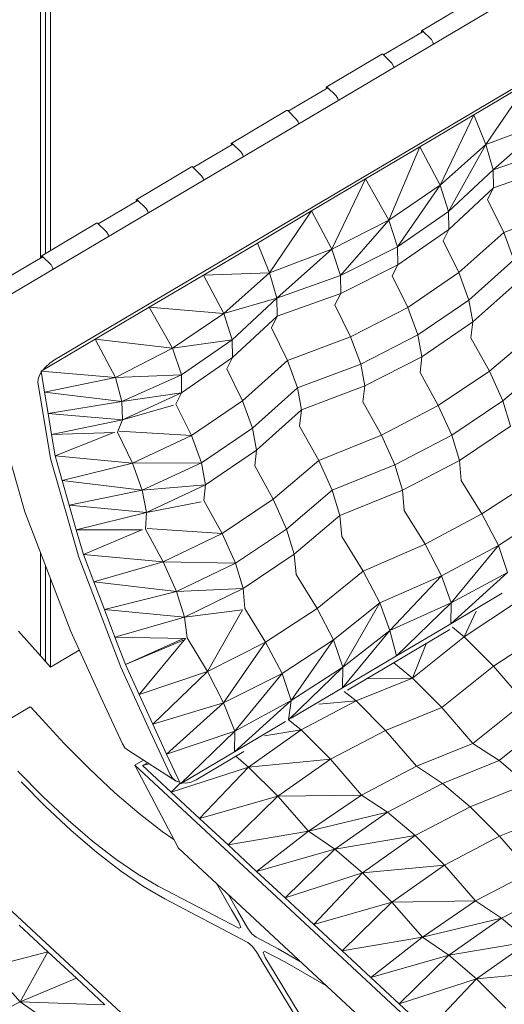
# Model space of a CAD drawing. Header units: millimetres. Extents: x -36631 to 27388, y -24993 to 6945.
# Tile 35 of 64: x -17360 to -17003, y -8855 to -8128. Entities that reach past the tile are written whole.
import ezdxf

# ---------------------------------------------------------------- set-up
doc = ezdxf.new("R2010")
doc.units = ezdxf.units.MM
doc.header["$MEASUREMENT"] = 0
doc.layers.add('Nuevo_08_E_Envans secs', color=7, linetype='Continuous')
doc.layers.add('Nuevo_09_EI_Mobiliari general', color=7, linetype='Continuous')
doc.layers.add('Nuevo_08_E_Envans secs_Pluma_Nº__47', color=7, linetype='Continuous', lineweight=20)
doc.layers.add('Nuevo_09_EI_Mobiliari general_Pluma_Nº__1', color=7, linetype='Continuous', lineweight=5)

# ---------------------------------------------------------------- blocks, each defined once
blk = doc.blocks.new('Elem Sección_356_1')
at = {"layer": 'Nuevo_09_EI_Mobiliari general_Pluma_Nº__1', "color": 7, "linetype": 'Continuous', "lineweight": 5}
for p, q in [((-17231.08, -8911.41), (-17378.28, -8774.74)), ((-17360.76, -8796.22), (-17339.72, -8815.76)), ((-17339.72, -8815.76), (-17382.89, -8827.09)), ((-17339.72, -8815.76), (-17360.22, -8852.78)), ((-17339.72, -8815.76), (-17318.68, -8835.29)), ((-17382.89, -8827.09), (-17360.22, -8852.78)), ((-17318.68, -8835.29), (-17360.22, -8852.78)), ((-17297.64, -8854.83), (-17318.68, -8835.29)), ((-17360.22, -8852.78), (-17400.91, -8873.43)), ((-17340.81, -8866.16), (-17360.22, -8852.78)), ((-17297.64, -8854.83), (-17360.22, -8852.78))]:
    blk.add_line(p, q, dxfattribs=at)
blk = doc.blocks.new('Elem Sección_357_1')
at = {"layer": 'Nuevo_09_EI_Mobiliari general_Pluma_Nº__1', "color": 7, "linetype": 'Continuous', "lineweight": 5}
for p, q in [((-16758.76, -7970.43), (-17376.68, -8336.36)), ((-16716.79, -8013.14), (-17334.71, -8379.07)), ((-17023.16, -8111.93), (-17064.09, -8136.17)), ((-17062.86, -8136.67), (-17092.09, -8153.98)), ((-17063.86, -8137.26), (-17064.09, -8136.17)), ((-17064.09, -8136.17), (-17063.32, -8136.21)), ((-17063.32, -8136.21), (-17056.7, -8142.68)), ((-17056.7, -8142.68), (-17055.54, -8144.53)), ((-17055.54, -8144.53), (-17055.22, -8146)), ((-17093.33, -8153.49), (-17134.26, -8177.73)), ((-17093.33, -8153.49), (-17092.56, -8153.53)), ((-17092.56, -8153.53), (-17085.94, -8159.99)), ((-17085.94, -8159.99), (-17084.77, -8161.85)), ((-17084.77, -8161.85), (-17084.46, -8163.31)), ((-17133.02, -8178.22), (-17162.26, -8195.53)), ((-17134.03, -8178.81), (-17134.26, -8177.73)), ((-17134.26, -8177.73), (-17133.49, -8177.77)), ((-17133.49, -8177.77), (-17126.87, -8184.23)), ((-16985.49, -8174.62), (-17025.4, -8198.25)), ((-16985.49, -8174.62), (-17016.62, -8220.2)), ((-17126.87, -8184.23), (-17125.7, -8186.09)), ((-17125.7, -8186.09), (-17125.39, -8187.55)), ((-17163.5, -8195.04), (-17204.43, -8219.28)), ((-17163.5, -8195.04), (-17162.72, -8195.08)), ((-17162.72, -8195.08), (-17156.1, -8201.55)), ((-17156.1, -8201.55), (-17154.94, -8203.4)), ((-17025.4, -8198.25), (-17065.3, -8221.89)), ((-17025.4, -8198.25), (-17050.31, -8250.16)), ((-17025.4, -8198.25), (-17016.62, -8220.2)), ((-17154.94, -8203.4), (-17154.62, -8204.86)), ((-16970.5, -8202.89), (-17016.62, -8220.2)), ((-16970.5, -8202.89), (-17011.02, -8238.91)), ((-17203.19, -8219.77), (-17232.43, -8237.09)), ((-17204.19, -8220.37), (-17204.43, -8219.28)), ((-17204.43, -8219.28), (-17203.65, -8219.32)), ((-17203.65, -8219.32), (-17197.03, -8225.78)), ((-17065.3, -8221.89), (-17105.21, -8245.52)), ((-17065.3, -8221.89), (-17088.1, -8275.94)), ((-17065.3, -8221.89), (-17050.31, -8250.16)), ((-17016.62, -8220.2), (-17050.31, -8250.16)), ((-17016.62, -8220.2), (-17044.02, -8269.58)), ((-17016.62, -8220.2), (-17011.02, -8238.91)), ((-16964.2, -8222.31), (-17011.02, -8238.91)), ((-17197.03, -8225.78), (-17195.87, -8227.64)), ((-17195.87, -8227.64), (-17195.56, -8229.1)), ((-17233.66, -8236.59), (-17274.59, -8260.83)), ((-17233.66, -8236.59), (-17232.89, -8236.63)), ((-17232.89, -8236.63), (-17226.27, -8243.1)), ((-16963.99, -8235.54), (-17010.81, -8252.14)), ((-17226.27, -8243.1), (-17225.1, -8244.95)), ((-17225.1, -8244.95), (-17224.79, -8246.41)), ((-17105.21, -8245.52), (-17145.12, -8269.15)), ((-17105.21, -8245.52), (-17130.13, -8297.42)), ((-17105.21, -8245.52), (-17088.1, -8275.94)), ((-17011.02, -8238.91), (-17044.02, -8269.58)), ((-17011.02, -8238.91), (-17010.81, -8252.14)), ((-17050.31, -8250.16), (-17088.1, -8275.94)), ((-17050.31, -8250.16), (-17081.57, -8295.6)), ((-17050.31, -8250.16), (-17044.02, -8269.58)), ((-17010.81, -8252.14), (-17043.81, -8282.8)), ((-17010.81, -8252.14), (-17015.15, -8260.73)), ((-17273.36, -8261.32), (-17302.59, -8278.64)), ((-17274.36, -8261.92), (-17274.59, -8260.83)), ((-17274.59, -8260.83), (-17273.82, -8260.87)), ((-17273.82, -8260.87), (-17267.2, -8267.34)), ((-17267.2, -8267.34), (-17266.04, -8269.19)), ((-17015.15, -8260.73), (-17003.25, -8284.96)), ((-17003.25, -8284.96), (-16956.66, -8267.37)), ((-17266.04, -8269.19), (-17265.72, -8270.65)), ((-17145.12, -8269.15), (-17185.03, -8292.79)), ((-17145.12, -8269.15), (-17176.25, -8314.73)), ((-17145.12, -8269.15), (-17130.13, -8297.42)), ((-17044.02, -8269.58), (-17081.57, -8295.6)), ((-17044.02, -8269.58), (-17043.81, -8282.8)), ((-17303.83, -8278.15), (-17344.76, -8302.38)), ((-17303.83, -8278.15), (-17303.05, -8278.19)), ((-17303.05, -8278.19), (-17296.43, -8284.65)), ((-17088.1, -8275.94), (-17130.13, -8297.42)), ((-17088.1, -8275.94), (-17123.83, -8316.84)), ((-17088.1, -8275.94), (-17081.57, -8295.6)), ((-17296.43, -8284.65), (-17295.27, -8286.5)), ((-17295.27, -8286.5), (-17294.96, -8287.97)), ((-17043.81, -8282.8), (-17081.36, -8308.83)), ((-17043.81, -8282.8), (-17048.02, -8291.14)), ((-17036.48, -8314.64), (-17003.25, -8284.96)), ((-17003.25, -8284.96), (-16995.75, -8305.2)), ((-17224.93, -8316.42), (-17185.03, -8292.79)), ((-17185.03, -8292.79), (-17176.25, -8314.73)), ((-17081.57, -8295.6), (-17123.83, -8316.84)), ((-17081.57, -8295.6), (-17081.36, -8308.83)), ((-17048.02, -8291.14), (-17036.48, -8314.64)), ((-17343.52, -8302.88), (-17352.68, -8308.3)), ((-17344.53, -8303.47), (-17344.76, -8302.38)), ((-17344.76, -8302.38), (-17343.99, -8302.43)), ((-17343.99, -8302.43), (-17337.37, -8308.89)), ((-17130.13, -8297.42), (-17176.25, -8314.73)), ((-17130.13, -8297.42), (-17170.65, -8333.45)), ((-17130.13, -8297.42), (-17123.83, -8316.84)), ((-17387.01, -8328.63), (-17352.68, -8308.3)), ((-17337.37, -8308.89), (-17336.2, -8310.74)), ((-17336.2, -8310.74), (-17335.89, -8312.21)), ((-17081.36, -8308.83), (-17123.62, -8330.07)), ((-17081.36, -8308.83), (-17085.53, -8317.08)), ((-17028.98, -8334.88), (-16995.75, -8305.2)), ((-17264.84, -8340.05), (-17224.93, -8316.42)), ((-17224.93, -8316.42), (-17176.25, -8314.73)), ((-17224.93, -8316.42), (-17209.94, -8344.69)), ((-17209.94, -8344.69), (-17176.25, -8314.73)), ((-17176.25, -8314.73), (-17170.65, -8333.45)), ((-17123.83, -8316.84), (-17170.65, -8333.45)), ((-17123.83, -8316.84), (-17123.62, -8330.07)), ((-17085.53, -8317.08), (-17074.11, -8340.33)), ((-17074.11, -8340.33), (-17036.48, -8314.64)), ((-17036.48, -8314.64), (-17028.98, -8334.88)), ((-17026.03, -8351), (-16992.81, -8321.32)), ((-17123.62, -8330.07), (-17170.44, -8346.67)), ((-17123.62, -8330.07), (-17127.84, -8338.4)), ((-17304.75, -8363.69), (-17264.84, -8340.05)), ((-17264.84, -8340.05), (-17247.73, -8370.48)), ((-17264.84, -8340.05), (-17209.94, -8344.69)), ((-17209.94, -8344.69), (-17170.65, -8333.45)), ((-17203.65, -8364.11), (-17170.65, -8333.45)), ((-17170.65, -8333.45), (-17170.44, -8346.67)), ((-17127.84, -8338.4), (-17116.29, -8361.91)), ((-17066.61, -8360.57), (-17028.98, -8334.88)), ((-17028.98, -8334.88), (-17026.03, -8351)), ((-17247.73, -8370.48), (-17209.94, -8344.69)), ((-17209.94, -8344.69), (-17203.65, -8364.11)), ((-17203.44, -8377.33), (-17170.44, -8346.67)), ((-17170.44, -8346.67), (-17174.78, -8355.27)), ((-17116.29, -8361.91), (-17074.11, -8340.33)), ((-17074.11, -8340.33), (-17066.61, -8360.57)), ((-17063.66, -8376.69), (-17026.03, -8351)), ((-17026.03, -8351), (-17027.45, -8362.77)), ((-17174.78, -8355.27), (-17162.88, -8379.49)), ((-17162.88, -8379.49), (-17116.29, -8361.91)), ((-17116.29, -8361.91), (-17108.79, -8382.14)), ((-17108.79, -8382.14), (-17066.61, -8360.57)), ((-17066.61, -8360.57), (-17063.66, -8376.69)), ((-17013.8, -8387.27), (-16980.2, -8358.71)), ((-17344.65, -8387.32), (-17304.75, -8363.69)), ((-17304.75, -8363.69), (-17289.75, -8391.96)), ((-17304.75, -8363.69), (-17247.73, -8370.48)), ((-17247.73, -8370.48), (-17203.65, -8364.11)), ((-17241.2, -8390.13), (-17203.65, -8364.11)), ((-17203.65, -8364.11), (-17203.44, -8377.33)), ((-17027.45, -8362.77), (-17013.8, -8387.27)), ((-17289.75, -8391.96), (-17247.73, -8370.48)), ((-17247.73, -8370.48), (-17241.2, -8390.13)), ((-17338.21, -8381.47), (-17341.39, -8384.29)), ((-17334.71, -8379.07), (-17338.21, -8381.47)), ((-17240.99, -8403.36), (-17203.44, -8377.33)), ((-17203.44, -8377.33), (-17207.65, -8385.67)), ((-17196.11, -8409.17), (-17162.88, -8379.49)), ((-17162.88, -8379.49), (-17155.38, -8399.73)), ((-17155.38, -8399.73), (-17108.79, -8382.14)), ((-17108.79, -8382.14), (-17105.85, -8398.27)), ((-17105.85, -8398.27), (-17063.66, -8376.69)), ((-17063.66, -8376.69), (-17065.06, -8388.34)), ((-17003.89, -8409.28), (-16970.28, -8380.72)), ((-17345.9, -8390.41), (-17346.93, -8393.3)), ((-17344.52, -8388.17), (-17345.9, -8390.41)), ((-17344.65, -8387.32), (-17342.09, -8402.94)), ((-17344.65, -8387.32), (-17289.75, -8391.96)), ((-17341.39, -8384.29), (-17343.3, -8386.52)), ((-17289.75, -8391.96), (-17241.2, -8390.13)), ((-17285.08, -8409.73), (-17241.2, -8390.13)), ((-17241.2, -8390.13), (-17240.99, -8403.36)), ((-17207.65, -8385.67), (-17196.11, -8409.17)), ((-17065.06, -8388.34), (-17051.56, -8412.58)), ((-17051.56, -8412.58), (-17013.8, -8387.27)), ((-17013.8, -8387.27), (-17003.89, -8409.28)), ((-17346.93, -8393.3), (-17347.03, -8395.8)), ((-17347.03, -8395.8), (-17342.97, -8420.59)), ((-17342.09, -8402.94), (-17289.75, -8391.96)), ((-17289.75, -8391.96), (-17285.08, -8409.73)), ((-17152.43, -8415.85), (-17105.85, -8398.27)), ((-17105.85, -8398.27), (-17107.26, -8410.04)), ((-17342.09, -8402.94), (-17339.53, -8418.56)), ((-17342.09, -8402.94), (-17285.08, -8409.73)), ((-17285.08, -8409.73), (-17240.99, -8403.36)), ((-17284.63, -8423.2), (-17240.99, -8403.36)), ((-17240.99, -8403.36), (-17245.16, -8411.61)), ((-17188.61, -8429.41), (-17155.38, -8399.73)), ((-17155.38, -8399.73), (-17152.43, -8415.85)), ((-17356.63, -8491.02), (-17379.36, -8411.88)), ((-17339.53, -8418.56), (-17285.08, -8409.73)), ((-17285.08, -8409.73), (-17284.63, -8423.2)), ((-17284.63, -8423.2), (-17246.96, -8412.42)), ((-17245.16, -8411.61), (-17233.74, -8434.86)), ((-17233.74, -8434.86), (-17196.11, -8409.17)), ((-17196.11, -8409.17), (-17188.61, -8429.41)), ((-17107.26, -8410.04), (-17093.61, -8434.54)), ((-17093.61, -8434.54), (-17051.56, -8412.58)), ((-17051.56, -8412.58), (-17041.65, -8434.59)), ((-17041.65, -8434.59), (-17003.89, -8409.28)), ((-17003.89, -8409.28), (-16998.27, -8427.93)), ((-17339.53, -8418.56), (-17336.97, -8434.18)), ((-17339.53, -8418.56), (-17284.63, -8423.2)), ((-17185.66, -8445.53), (-17152.43, -8415.85)), ((-17152.43, -8415.85), (-17153.89, -8427.99)), ((-17342.97, -8420.59), (-17337.84, -8451.83)), ((-17336.97, -8434.18), (-17284.63, -8423.2)), ((-17284.63, -8423.2), (-17288.19, -8432.24)), ((-17336.97, -8434.18), (-17290.36, -8432.56)), ((-17334.41, -8449.8), (-17336.97, -8434.18)), ((-17334.41, -8449.8), (-17290.95, -8432.58)), ((-17288.19, -8432.24), (-17277.26, -8455.23)), ((-17287.07, -8431.69), (-17233.74, -8434.86)), ((-17226.24, -8455.1), (-17188.61, -8429.41)), ((-17188.61, -8429.41), (-17185.66, -8445.53)), ((-17153.89, -8427.99), (-17139.82, -8453.24)), ((-17139.82, -8453.24), (-17093.61, -8434.54)), ((-17093.61, -8434.54), (-17083.7, -8456.55)), ((-17083.7, -8456.55), (-17041.65, -8434.59)), ((-17041.65, -8434.59), (-17036.03, -8453.24)), ((-17036.03, -8453.24), (-16998.27, -8427.93)), ((-17277.26, -8455.23), (-17233.74, -8434.86)), ((-17233.74, -8434.86), (-17226.24, -8455.1)), ((-17223.29, -8471.22), (-17185.66, -8445.53)), ((-17185.66, -8445.53), (-17187.08, -8457.3)), ((-17337.84, -8451.83), (-17316.95, -8524.55)), ((-17334.41, -8449.8), (-17329.19, -8467.98)), ((-17334.41, -8449.8), (-17277.26, -8455.23)), ((-17329.19, -8467.98), (-17277.26, -8455.23)), ((-17277.26, -8455.23), (-17226.24, -8455.1)), ((-17277.26, -8455.23), (-17269.99, -8475.26)), ((-17269.99, -8475.26), (-17226.24, -8455.1)), ((-17226.24, -8455.1), (-17223.29, -8471.22)), ((-17173.43, -8481.81), (-17139.82, -8453.24)), ((-17139.82, -8453.24), (-17129.91, -8475.25)), ((-17078.08, -8475.2), (-17036.03, -8453.24)), ((-17036.03, -8453.24), (-17034.63, -8468.03)), ((-17187.08, -8457.3), (-17173.43, -8481.81)), ((-17129.91, -8475.25), (-17083.7, -8456.55)), ((-17083.7, -8456.55), (-17078.08, -8475.2)), ((-17329.19, -8467.98), (-17323.97, -8486.16)), ((-17329.19, -8467.98), (-17269.99, -8475.26)), ((-17019.35, -8492.71), (-17034.63, -8468.03)), ((-17019.35, -8492.71), (-16981.41, -8467.82)), ((-17323.97, -8486.16), (-17269.99, -8475.26)), ((-17269.99, -8475.26), (-17223.29, -8471.22)), ((-17269.99, -8475.26), (-17266.81, -8491.59)), ((-17266.81, -8491.59), (-17223.29, -8471.22)), ((-17223.29, -8471.22), (-17224.69, -8482.87)), ((-17163.52, -8503.81), (-17129.91, -8475.25)), ((-17129.91, -8475.25), (-17124.29, -8493.9)), ((-17124.29, -8493.9), (-17078.08, -8475.2)), ((-17078.08, -8475.2), (-17076.66, -8490.14)), ((-17266.81, -8491.59), (-17226.48, -8483.7)), ((-17224.69, -8482.87), (-17211.19, -8507.12)), ((-17211.19, -8507.12), (-17173.43, -8481.81)), ((-17173.43, -8481.81), (-17163.52, -8503.81)), ((-17322.83, -8579.51), (-17356.63, -8491.02)), ((-17323.97, -8486.16), (-17318.74, -8504.34)), ((-17323.97, -8486.16), (-17266.81, -8491.59)), ((-17318.74, -8504.34), (-17266.81, -8491.59)), ((-17266.81, -8491.59), (-17267.58, -8503.99)), ((-17061.22, -8515.09), (-17076.66, -8490.14)), ((-17061.22, -8515.09), (-17019.35, -8492.71)), ((-17007.24, -8515.99), (-17019.35, -8492.71)), ((-17007.24, -8515.99), (-16969.31, -8491.1)), ((-17157.9, -8522.47), (-17124.29, -8493.9)), ((-17124.29, -8493.9), (-17122.83, -8509.31)), ((-17318.74, -8504.34), (-17269.78, -8504.33)), ((-17313.52, -8522.52), (-17318.74, -8504.34)), ((-17313.52, -8522.52), (-17270.33, -8504.33)), ((-17267.58, -8503.99), (-17254.5, -8528.09)), ((-17266.46, -8503.42), (-17211.19, -8507.12)), ((-17254.5, -8528.09), (-17211.19, -8507.12)), ((-17211.19, -8507.12), (-17201.28, -8529.13)), ((-17201.28, -8529.13), (-17163.52, -8503.81)), ((-17163.52, -8503.81), (-17157.9, -8522.47)), ((-17106.91, -8535.02), (-17122.83, -8509.31)), ((-17106.91, -8535.02), (-17061.22, -8515.09)), ((-17049.12, -8538.37), (-17061.22, -8515.09)), ((-17049.12, -8538.37), (-17007.24, -8515.99)), ((-17042.11, -8558.39), (-17007.24, -8515.99)), ((-17000.43, -8535.89), (-17007.24, -8515.99)), ((-17316.95, -8524.55), (-17285.89, -8605.87)), ((-17313.52, -8522.52), (-17305.76, -8542.85)), ((-17313.52, -8522.52), (-17254.5, -8528.09)), ((-17305.76, -8542.85), (-17254.5, -8528.09)), ((-17254.5, -8528.09), (-17244.81, -8549.93)), ((-17254.5, -8528.09), (-17201.28, -8529.13)), ((-17195.66, -8547.78), (-17157.9, -8522.47)), ((-17157.9, -8522.47), (-17156.48, -8537.41)), ((-17244.81, -8549.93), (-17201.28, -8529.13)), ((-17201.28, -8529.13), (-17195.66, -8547.78)), ((-17141.04, -8562.35), (-17106.91, -8535.02)), ((-17094.81, -8558.3), (-17106.91, -8535.02)), ((-17042.39, -8573.75), (-17000.43, -8535.89)), ((-17042.11, -8558.39), (-17000.43, -8535.89)), ((-17305.76, -8542.85), (-17297.99, -8563.18)), ((-17305.76, -8542.85), (-17244.81, -8549.93)), ((-17141.04, -8562.35), (-17156.48, -8537.41)), ((-17094.81, -8558.3), (-17049.12, -8538.37)), ((-17087.23, -8578.69), (-17049.12, -8538.37)), ((-17042.11, -8558.39), (-17049.12, -8538.37)), ((-17297.99, -8563.18), (-17244.81, -8549.93)), ((-17244.81, -8549.93), (-17195.66, -8547.78)), ((-17244.81, -8549.93), (-17238.97, -8568.75)), ((-17238.97, -8568.75), (-17195.66, -8547.78)), ((-17195.66, -8547.78), (-17194.25, -8562.56)), ((-17042.39, -8573.75), (-17004.43, -8551.27)), ((-16993.1, -8557.36), (-17032.4, -8583.29)), ((-17297.99, -8563.18), (-17290.23, -8583.51)), ((-17297.99, -8563.18), (-17238.97, -8568.75)), ((-17238.97, -8568.75), (-17195.96, -8563.4)), ((-17222.01, -8608.88), (-17195.96, -8563.4)), ((-17178.98, -8587.25), (-17194.25, -8562.56)), ((-17178.98, -8587.25), (-17141.04, -8562.35)), ((-17128.94, -8585.63), (-17141.04, -8562.35)), ((-17128.94, -8585.63), (-17094.81, -8558.3)), ((-17121.93, -8605.65), (-17094.81, -8558.3)), ((-17087.23, -8578.69), (-17094.81, -8558.3)), ((-17087.23, -8578.69), (-17042.11, -8558.39)), ((-17082.3, -8597.38), (-17042.11, -8558.39)), ((-17042.39, -8573.75), (-17042.11, -8558.39)), ((-17023.66, -8564.46), (-17032.4, -8583.29)), ((-17290.23, -8583.51), (-17238.97, -8568.75)), ((-17238.97, -8568.75), (-17236.94, -8584.21)), ((-17300.78, -8627.43), (-17322.83, -8579.51)), ((-17122.21, -8621.02), (-17087.23, -8578.69)), ((-17121.93, -8605.65), (-17087.23, -8578.69)), ((-17043.11, -8578.03), (-17118.7, -8622.8)), ((-17082.3, -8597.38), (-17087.23, -8578.69)), ((-17082.3, -8597.38), (-17042.39, -8573.75)), ((-17041.2, -8576.33), (-17032.4, -8583.29)), ((-16971.45, -8579.2), (-17010.75, -8605.13)), ((-17282.46, -8603.84), (-17290.23, -8583.51)), ((-17290.23, -8583.51), (-17238.24, -8584.61)), ((-17282.46, -8603.84), (-17239.67, -8584.58)), ((-17282.46, -8603.84), (-17239, -8585.53)), ((-17272.33, -8625.86), (-17238.24, -8584.61)), ((-17222.01, -8608.88), (-17236.94, -8584.21)), ((-17166.87, -8610.53), (-17128.94, -8585.63)), ((-17160.06, -8630.42), (-17128.94, -8585.63)), ((-17121.93, -8605.65), (-17128.94, -8585.63)), ((-17032.4, -8583.29), (-17070.5, -8613.76)), ((-17032.4, -8583.29), (-17010.75, -8605.13)), ((-17222.01, -8608.88), (-17178.98, -8587.25)), ((-17210.1, -8632.03), (-17178.98, -8587.25)), ((-17166.87, -8610.53), (-17178.98, -8587.25)), ((-17060.63, -8588.41), (-17070.5, -8613.76)), ((-17122.21, -8621.02), (-17082.3, -8597.38)), ((-17285.89, -8605.87), (-17265.63, -8649.91)), ((-17272.33, -8625.86), (-17282.46, -8603.84)), ((-17272.33, -8625.86), (-17222.01, -8608.88)), ((-17262.19, -8647.88), (-17222.01, -8608.88)), ((-17210.1, -8632.03), (-17222.01, -8608.88)), ((-17161.91, -8644.45), (-17121.93, -8605.65)), ((-17160.06, -8630.42), (-17121.93, -8605.65)), ((-17122.21, -8621.02), (-17121.93, -8605.65)), ((-17084.34, -8602.45), (-17070.5, -8613.76)), ((-17010.75, -8605.13), (-17048.85, -8635.6)), ((-17010.75, -8605.13), (-16987.9, -8631.5)), ((-17210.1, -8632.03), (-17166.87, -8610.53)), ((-17201.74, -8652.92), (-17166.87, -8610.53)), ((-17160.06, -8630.42), (-17166.87, -8610.53)), ((-17112.22, -8630.56), (-17070.5, -8613.76)), ((-17104.3, -8614.27), (-17070.5, -8613.76)), ((-17070.5, -8613.76), (-17048.85, -8635.6)), ((-17160.17, -8643.5), (-17122.21, -8621.02)), ((-17284.7, -8662.38), (-17300.78, -8627.43)), ((-17262.19, -8647.88), (-17272.33, -8625.86)), ((-17202.02, -8668.28), (-17160.06, -8630.42)), ((-17201.74, -8652.92), (-17160.06, -8630.42)), ((-17162.1, -8644.57), (-17160.06, -8630.42)), ((-17152.73, -8651.9), (-17112.22, -8630.56)), ((-17139.63, -8633.14), (-17112.22, -8630.56)), ((-17121.02, -8623.6), (-17112.22, -8630.56)), ((-17112.22, -8630.56), (-17090.56, -8652.39)), ((-17387.13, -8655.28), (-17352.8, -8634.95)), ((-17352.8, -8634.95), (-17352.18, -8635.21)), ((-17352.18, -8635.21), (-17346.57, -8641.49)), ((-17262.19, -8647.88), (-17210.1, -8632.03)), ((-17252.06, -8669.9), (-17210.1, -8632.03)), ((-17201.74, -8652.92), (-17210.1, -8632.03)), ((-17090.56, -8652.39), (-17048.85, -8635.6)), ((-17048.85, -8635.6), (-17025.99, -8661.97)), ((-17025.99, -8661.97), (-16987.9, -8631.5)), ((-17346.57, -8641.49), (-17327.57, -8662.08)), ((-17162.1, -8644.57), (-17152.73, -8651.9)), ((-17006.76, -8674.67), (-16968.67, -8644.2)), ((-17249.55, -8684.86), (-17265.63, -8649.91)), ((-17252.06, -8669.9), (-17262.19, -8647.88)), ((-17202.02, -8668.28), (-17164.27, -8645.93)), ((-17191.61, -8679.42), (-17152.73, -8651.9)), ((-17179.9, -8656.5), (-17152.73, -8651.9)), ((-17152.73, -8651.9), (-17131.08, -8673.73)), ((-17131.08, -8673.73), (-17090.56, -8652.39)), ((-17090.56, -8652.39), (-17067.71, -8678.77)), ((-17252.06, -8669.9), (-17201.74, -8652.92)), ((-17241.93, -8691.92), (-17201.74, -8652.92)), ((-17202.02, -8668.28), (-17201.74, -8652.92)), ((-17327.57, -8662.08), (-17308.76, -8681.11)), ((-17282.78, -8665.24), (-17284.7, -8662.38)), ((-17280.07, -8667.35), (-17282.78, -8665.24)), ((-17067.71, -8678.77), (-17025.99, -8661.97)), ((-17025.99, -8661.97), (-17006.76, -8674.67)), ((-17280.07, -8667.35), (-17244.92, -8689.83)), ((-17275.63, -8678.15), (-17269.17, -8674.32)), ((-17241.93, -8691.92), (-17252.06, -8669.9)), ((-17240.57, -8691.11), (-17202.02, -8668.28)), ((-17195.06, -8668.01), (-17230.24, -8688.85)), ((-17200.92, -8671.49), (-17191.61, -8679.42)), ((-17191.61, -8679.42), (-17131.08, -8673.73)), ((-17170.02, -8701.03), (-17131.08, -8673.73)), ((-17131.08, -8673.73), (-17108.23, -8700.1)), ((-17308.76, -8681.11), (-17290.32, -8698.4)), ((-17104.89, -8836.68), (-17275.63, -8678.15)), ((-17275.63, -8678.15), (-17243.34, -8739.34)), ((-17269.79, -8678.35), (-17266.19, -8676.22)), ((-17269.79, -8678.35), (-17265, -8676.99)), ((-17248.75, -8697.89), (-17269.79, -8678.35)), ((-17248.75, -8697.89), (-17191.61, -8679.42)), ((-17227.7, -8717.42), (-17191.61, -8679.42)), ((-17191.61, -8679.42), (-17170.02, -8701.03)), ((-17108.23, -8700.1), (-17067.71, -8678.77)), ((-17067.71, -8678.77), (-17048.48, -8691.47)), ((-17048.48, -8691.47), (-17006.76, -8674.67)), ((-17006.76, -8674.67), (-16986.33, -8691.91)), ((-17361.9, -8682.41), (-17343.08, -8701.44)), ((-17247.63, -8687.72), (-17249.55, -8684.86)), ((-17244.92, -8689.83), (-17247.63, -8687.72)), ((-17230.24, -8688.85), (-17233.98, -8690.54)), ((-17341.6, -8708.31), (-17359.41, -8690.29)), ((-17248.75, -8697.89), (-17242.15, -8691.42)), ((-17242.48, -8690.72), (-17244.92, -8689.83)), ((-17241.93, -8691.92), (-17240.57, -8691.11)), ((-17237.85, -8691.29), (-17240.57, -8691.11)), ((-17233.98, -8690.54), (-17237.85, -8691.29)), ((-17089, -8712.8), (-17048.48, -8691.47)), ((-17048.48, -8691.47), (-17028.05, -8708.71)), ((-17028.05, -8708.71), (-16986.33, -8691.91)), ((-17343.08, -8701.44), (-17324.65, -8718.73)), ((-17290.32, -8698.4), (-17272.44, -8713.78)), ((-17248.75, -8697.89), (-17227.7, -8717.42)), ((-17227.7, -8717.42), (-17170.02, -8701.03)), ((-17206.66, -8736.96), (-17170.02, -8701.03)), ((-17170.02, -8701.03), (-17108.23, -8700.1)), ((-17170.02, -8701.03), (-17147.35, -8726.71)), ((-17147.35, -8726.71), (-17108.23, -8700.1)), ((-17108.23, -8700.1), (-17089, -8712.8)), ((-17322.44, -8726.28), (-17341.6, -8708.31)), ((-17068.57, -8730.04), (-17028.05, -8708.71)), ((-17028.05, -8708.71), (-17006.4, -8730.54)), ((-17272.44, -8713.78), (-17255.3, -8727.09)), ((-17227.7, -8717.42), (-17206.66, -8736.96)), ((-17147.35, -8726.71), (-17089, -8712.8)), ((-17127.93, -8740.1), (-17089, -8712.8)), ((-17089, -8712.8), (-17068.57, -8730.04)), ((-17006.4, -8730.54), (-16964.68, -8713.74)), ((-17324.65, -8718.73), (-17306.77, -8734.11)), ((-17303.86, -8742.27), (-17322.44, -8726.28)), ((-17255.3, -8727.09), (-17246.69, -8732.99)), ((-17206.66, -8736.96), (-17147.35, -8726.71)), ((-17185.62, -8756.5), (-17147.35, -8726.71)), ((-17147.35, -8726.71), (-17127.93, -8740.1)), ((-17127.93, -8740.1), (-17068.57, -8730.04)), ((-17107.44, -8757.57), (-17068.57, -8730.04)), ((-17068.57, -8730.04), (-17046.92, -8751.88)), ((-17046.92, -8751.88), (-17006.4, -8730.54)), ((-17006.4, -8730.54), (-16983.55, -8756.91)), ((-17306.77, -8734.11), (-17289.63, -8747.42)), ((-17243.34, -8739.34), (-17093.92, -8878.07)), ((-17206.66, -8736.96), (-17185.62, -8756.5)), ((-17286.05, -8756.1), (-17303.86, -8742.27)), ((-17185.62, -8756.5), (-17127.93, -8740.1)), ((-17164.58, -8776.04), (-17127.93, -8740.1)), ((-17127.93, -8740.1), (-17107.44, -8757.57)), ((-17289.63, -8747.42), (-17273.4, -8758.54)), ((-17107.44, -8757.57), (-17046.92, -8751.88)), ((-17085.85, -8779.17), (-17046.92, -8751.88)), ((-17046.92, -8751.88), (-17024.06, -8778.25)), ((-17269.18, -8767.65), (-17286.05, -8756.1)), ((-17273.4, -8758.54), (-17258.23, -8767.34)), ((-17164.58, -8776.04), (-17185.62, -8756.5)), ((-17164.58, -8776.04), (-17107.44, -8757.57)), ((-17143.54, -8795.57), (-17107.44, -8757.57)), ((-17107.44, -8757.57), (-17085.85, -8779.17)), ((-17024.06, -8778.25), (-16983.55, -8756.91)), ((-17253.42, -8776.8), (-17269.18, -8767.65)), ((-17258.23, -8767.34), (-17198.81, -8798.39)), ((-17204.28, -8784.7), (-17215.37, -8765.31)), ((-17206.71, -8773.34), (-17199.6, -8785.78)), ((-17164.58, -8776.04), (-17143.54, -8795.57)), ((-17004.83, -8790.95), (-16964.32, -8769.62)), ((-17192.15, -8808.81), (-17253.42, -8776.8)), ((-17143.54, -8795.57), (-17085.85, -8779.17)), ((-17122.5, -8815.11), (-17085.85, -8779.17)), ((-17085.85, -8779.17), (-17024.06, -8778.25)), ((-17085.85, -8779.17), (-17063.18, -8804.86)), ((-17063.18, -8804.86), (-17024.06, -8778.25)), ((-17024.06, -8778.25), (-17004.83, -8790.95)), ((-17198.88, -8793.81), (-17204.28, -8784.7)), ((-17199.6, -8785.78), (-17192.26, -8798.17)), ((-17197.35, -8797.76), (-17198.88, -8793.81)), ((-17198.81, -8798.39), (-17197.35, -8797.76)), ((-17143.54, -8795.57), (-17122.5, -8815.11)), ((-17063.18, -8804.86), (-17004.83, -8790.95)), ((-17043.77, -8818.25), (-17004.83, -8790.95)), ((-17004.83, -8790.95), (-16984.4, -8808.19)), ((-17192.26, -8798.17), (-17189.16, -8802.4)), ((-17189.16, -8802.4), (-17186.08, -8805.03)), ((-17186.08, -8805.03), (-17169.7, -8813.59)), ((-17122.5, -8815.11), (-17063.18, -8804.86)), ((-17101.46, -8834.65), (-17063.18, -8804.86)), ((-17063.18, -8804.86), (-17043.77, -8818.25)), ((-17189.01, -8811.49), (-17192.15, -8808.81)), ((-17185.85, -8815.8), (-17189.01, -8811.49)), ((-17043.77, -8818.25), (-16984.4, -8808.19)), ((-17023.28, -8835.72), (-16984.4, -8808.19)), ((-17180.93, -8824.12), (-17185.85, -8815.8)), ((-17179.47, -8815.43), (-17180.89, -8816.04)), ((-17180.89, -8816.04), (-17179.4, -8819.88)), ((-17164.89, -8823.05), (-17179.47, -8815.43)), ((-17169.7, -8813.59), (-17152.85, -8823.36)), ((-17122.5, -8815.11), (-17101.46, -8834.65)), ((-17101.46, -8834.65), (-17043.77, -8818.25)), ((-17080.42, -8854.18), (-17043.77, -8818.25)), ((-17043.77, -8818.25), (-17023.28, -8835.72)), ((-17147.49, -8878.75), (-17180.93, -8824.12)), ((-17179.4, -8819.88), (-17176.25, -8825.2)), ((-17176.25, -8825.2), (-17143.4, -8878.88)), ((-17134.54, -8840.63), (-17164.89, -8823.05)), ((-17023.28, -8835.72), (-16962.75, -8830.02)), ((-17133.41, -8841.41), (-17134.54, -8840.63)), ((-16943.79, -8986.26), (-17104.89, -8836.68)), ((-17080.42, -8854.18), (-17101.46, -8834.65)), ((-17080.42, -8854.18), (-17023.28, -8835.72)), ((-17059.37, -8873.72), (-17023.28, -8835.72)), ((-17023.28, -8835.72), (-17001.69, -8857.32)), ((-17080.42, -8854.18), (-17059.37, -8873.72))]:
    blk.add_line(p, q, dxfattribs=at)
blk = doc.blocks.new('Elem Sección_384_1')
at = {"layer": 'Nuevo_08_E_Envans secs_Pluma_Nº__47', "color": 7, "linetype": 'Continuous', "lineweight": 20}
for p, q in [((-17345.24, -8303.89), (-17345.24, -7851.6)), ((-17341.49, -8300.45), (-17341.49, -7855.79)), ((-17337.75, -7859.98), (-17337.75, -8298.23)), ((-17345.24, -8597.4), (-17345.24, -8520.85)), ((-17341.49, -8601.59), (-17341.49, -8530.66)), ((-17337.75, -8540.46), (-17337.75, -8605.78)), ((-17361.47, -8579.24), (-17345.24, -8597.4)), ((-17316.52, -8593.22), (-17337.75, -8605.78)), ((-17345.24, -8597.4), (-17341.49, -8601.59)), ((-17341.49, -8601.59), (-17337.75, -8605.78))]:
    blk.add_line(p, q, dxfattribs=at)

msp = doc.modelspace()

# ---------------------------------------------------------------- block references
at = {"layer": 'Nuevo_09_EI_Mobiliari general', "lineweight": 0}
for name in ['Elem Sección_357_1', 'Elem Sección_356_1']:
    msp.add_blockref(name, (0, 0), dxfattribs=at)

# ---------------------------------------------------------------- next in the draw order: block references
at = {"layer": 'Nuevo_08_E_Envans secs', "lineweight": 0}
msp.add_blockref('Elem Sección_384_1', (0, 0), dxfattribs=at)

doc.saveas('drawing.dxf')
